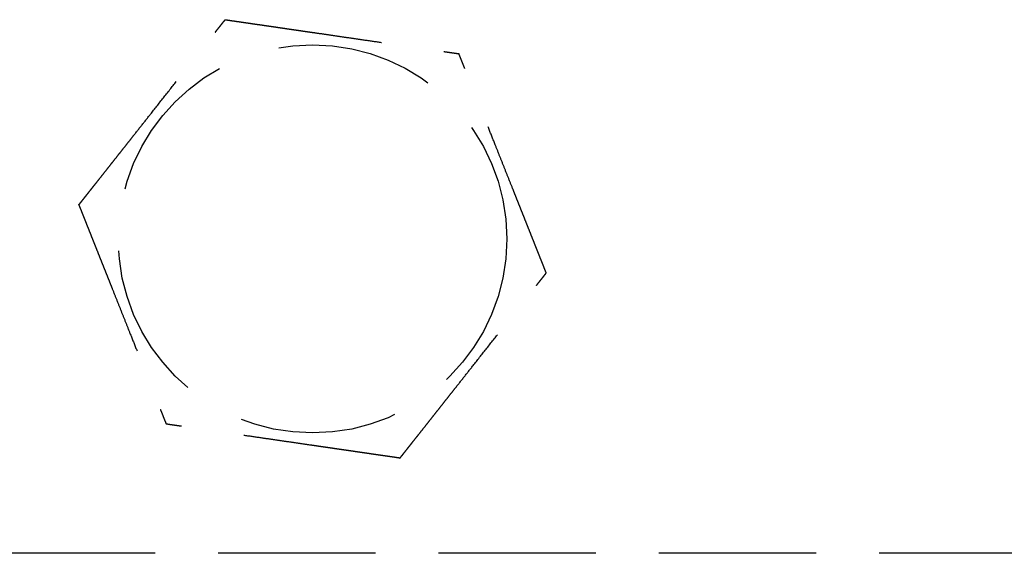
# Model space of a CAD drawing. Header units: millimetres. Extents: x 42975 to 708721, y 118172 to 172014.
# Tile 91 of 256: x 323431 to 323462, y 147500 to 147516. Entities that reach past the tile are written whole.
import ezdxf

# ---------------------------------------------------------------- set-up
doc = ezdxf.new("R2010")
doc.units = ezdxf.units.MM
doc.linetypes.add('ГТО-1 Пунктир', pattern=[7, 5, -2])
doc.layers.add('ГТО-2_Размеры_035', color=2, linetype='Continuous', lineweight=35)
doc.layers.add('ОГОС_Пунктир_025', color=151, linetype='ГТО-1 Пунктир', lineweight=25)

# ---------------------------------------------------------------- blocks, each defined once
blk = doc.blocks.new('ОГСО_Затвор_План')
at = {"layer": 'ОГОС_Пунктир_025'}
blk.add_line((-804.171, -137.499), (-1174.17, -137.499), dxfattribs=at)
blk.add_line((-804.171, -137.499), (-1174.17, -137.499), dxfattribs=at)
blk.add_circle((-834.17, -127.499), 6.172, dxfattribs=at)
blk.add_circle((-834.17, -127.499), 6.172, dxfattribs=at)
for points, knots in [([(-841.598, -126.417), (-841.597, -126.416), (-841.595, -126.413), (-841.592, -126.41), (-841.588, -126.405), (-841.584, -126.4), (-841.579, -126.393), (-841.572, -126.385), (-841.564, -126.374), (-841.555, -126.362), (-841.544, -126.349), (-841.532, -126.334), (-841.519, -126.318), (-841.502, -126.296), (-841.481, -126.269), (-841.456, -126.237), (-841.428, -126.202), (-841.4, -126.166), (-841.37, -126.128), (-841.334, -126.083), (-841.291, -126.029), (-841.243, -125.968), (-841.193, -125.904), (-841.142, -125.839), (-841.089, -125.773), (-841.036, -125.706), (-840.96, -125.61), (-840.861, -125.484), (-840.739, -125.33), (-840.616, -125.173), (-840.491, -125.015), (-840.366, -124.856), (-840.239, -124.697), (-840.113, -124.536), (-839.986, -124.376), (-839.803, -124.144), (-839.565, -123.843), (-839.232, -123.421), (-838.859, -122.948), (-838.544, -122.549), (-838.326, -122.273), (-838.206, -122.122), (-838.087, -121.971), (-837.969, -121.821), (-837.851, -121.672), (-837.735, -121.525), (-837.635, -121.398), (-837.55, -121.291), (-837.482, -121.204), (-837.415, -121.119), (-837.358, -121.047), (-837.311, -120.988), (-837.275, -120.942), (-837.24, -120.897), (-837.205, -120.854), (-837.172, -120.811), (-837.14, -120.771), (-837.112, -120.736), (-837.088, -120.706), (-837.069, -120.681), (-837.05, -120.658), (-837.033, -120.636), (-837.017, -120.615), (-837.003, -120.597), (-836.99, -120.582), (-836.98, -120.568), (-836.971, -120.557), (-836.963, -120.547), (-836.957, -120.539), (-836.952, -120.533), (-836.949, -120.529), (-836.947, -120.527), (-836.947, -120.526), (-836.946, -120.526)], [0, 0, 0, 0, 0.004182, 0.008797, 0.014275, 0.02105, 0.029552, 0.040214, 0.053194, 0.068474, 0.085818, 0.104993, 0.125765, 0.147899, 0.186716, 0.228314, 0.272433, 0.318812, 0.367192, 0.417311, 0.492942, 0.57135, 0.652174, 0.735055, 0.819632, 0.905546, 0.992436, 1.187014, 1.384221, 1.583666, 1.784961, 1.987716, 2.191542, 2.396049, 2.600847, 2.805549, 3.279755, 3.752757, 4.418911, 5.086097, 5.279547, 5.472711, 5.665166, 5.856488, 6.046255, 6.234044, 6.419432, 6.531412, 6.641929, 6.75058, 6.856958, 6.916902, 6.975707, 7.03312, 7.088885, 7.142751, 7.194461, 7.243764, 7.276857, 7.308462, 7.33841, 7.366531, 7.392654, 7.416611, 7.435444, 7.452364, 7.467207, 7.479807, 7.489999, 7.49762, 7.502504, 7.504451, 7.505538, 7.505538, 7.505538, 7.505538]), ([(-841.598, -126.417), (-841.597, -126.416), (-841.595, -126.413), (-841.592, -126.41), (-841.588, -126.405), (-841.584, -126.4), (-841.579, -126.393), (-841.572, -126.385), (-841.564, -126.374), (-841.555, -126.362), (-841.544, -126.349), (-841.532, -126.334), (-841.519, -126.318), (-841.502, -126.296), (-841.481, -126.269), (-841.456, -126.237), (-841.428, -126.202), (-841.4, -126.166), (-841.37, -126.128), (-841.334, -126.083), (-841.291, -126.029), (-841.243, -125.968), (-841.193, -125.904), (-841.142, -125.839), (-841.089, -125.773), (-841.036, -125.706), (-840.96, -125.61), (-840.861, -125.484), (-840.739, -125.33), (-840.616, -125.173), (-840.491, -125.015), (-840.366, -124.856), (-840.239, -124.697), (-840.113, -124.536), (-839.986, -124.376), (-839.803, -124.144), (-839.565, -123.843), (-839.232, -123.421), (-838.859, -122.948), (-838.544, -122.549), (-838.326, -122.273), (-838.206, -122.122), (-838.087, -121.971), (-837.969, -121.821), (-837.851, -121.672), (-837.735, -121.525), (-837.635, -121.398), (-837.55, -121.291), (-837.482, -121.204), (-837.415, -121.119), (-837.358, -121.047), (-837.311, -120.988), (-837.275, -120.942), (-837.24, -120.897), (-837.205, -120.854), (-837.172, -120.811), (-837.14, -120.771), (-837.112, -120.736), (-837.088, -120.706), (-837.069, -120.681), (-837.05, -120.658), (-837.033, -120.636), (-837.017, -120.615), (-837.003, -120.597), (-836.99, -120.582), (-836.98, -120.568), (-836.971, -120.557), (-836.963, -120.547), (-836.957, -120.539), (-836.952, -120.533), (-836.949, -120.529), (-836.947, -120.527), (-836.947, -120.526), (-836.946, -120.526)], [0, 0, 0, 0, 0.004182, 0.008797, 0.014275, 0.02105, 0.029552, 0.040214, 0.053194, 0.068474, 0.085818, 0.104993, 0.125765, 0.147899, 0.186716, 0.228314, 0.272433, 0.318812, 0.367192, 0.417311, 0.492942, 0.57135, 0.652174, 0.735055, 0.819632, 0.905546, 0.992436, 1.187014, 1.384221, 1.583666, 1.784961, 1.987716, 2.191542, 2.396049, 2.600847, 2.805549, 3.279755, 3.752757, 4.418911, 5.086097, 5.279547, 5.472711, 5.665166, 5.856488, 6.046255, 6.234044, 6.419432, 6.531412, 6.641929, 6.75058, 6.856958, 6.916902, 6.975707, 7.03312, 7.088885, 7.142751, 7.194461, 7.243764, 7.276857, 7.308462, 7.33841, 7.366531, 7.392654, 7.416611, 7.435444, 7.452364, 7.467207, 7.479807, 7.489999, 7.49762, 7.502504, 7.504451, 7.505538, 7.505538, 7.505538, 7.505538]), ([(-836.946, -120.526), (-836.945, -120.526), (-836.943, -120.527), (-836.939, -120.527), (-836.934, -120.528), (-836.929, -120.529), (-836.923, -120.53), (-836.915, -120.531), (-836.905, -120.532), (-836.894, -120.534), (-836.881, -120.536), (-836.867, -120.538), (-836.851, -120.54), (-836.834, -120.542), (-836.815, -120.545), (-836.793, -120.548), (-836.767, -120.552), (-836.736, -120.557), (-836.704, -120.561), (-836.671, -120.566), (-836.636, -120.571), (-836.6, -120.577), (-836.563, -120.582), (-836.519, -120.588), (-836.466, -120.596), (-836.405, -120.605), (-836.343, -120.614), (-836.28, -120.623), (-836.215, -120.633), (-836.149, -120.642), (-836.082, -120.652), (-836.015, -120.662), (-835.916, -120.676), (-835.785, -120.695), (-835.621, -120.719), (-835.456, -120.743), (-835.29, -120.768), (-835.122, -120.792), (-834.953, -120.817), (-834.784, -120.841), (-834.614, -120.866), (-834.444, -120.891), (-834.274, -120.916), (-834.034, -120.95), (-833.727, -120.995), (-833.351, -121.05), (-832.977, -121.105), (-832.555, -121.166), (-832.087, -121.234), (-831.701, -121.291), (-831.445, -121.328), (-831.318, -121.346), (-831.192, -121.365), (-831.067, -121.383), (-830.942, -121.401), (-830.818, -121.419), (-830.695, -121.437), (-830.574, -121.455), (-830.467, -121.471), (-830.374, -121.484), (-830.295, -121.496), (-830.217, -121.507), (-830.141, -121.518), (-830.075, -121.528), (-830.019, -121.536), (-829.974, -121.542), (-829.93, -121.549), (-829.887, -121.555), (-829.846, -121.561), (-829.806, -121.567), (-829.767, -121.572), (-829.734, -121.577), (-829.705, -121.582), (-829.681, -121.585), (-829.659, -121.588), (-829.637, -121.591), (-829.617, -121.594), (-829.599, -121.597), (-829.583, -121.599), (-829.569, -121.601), (-829.557, -121.603), (-829.547, -121.605), (-829.538, -121.606), (-829.531, -121.607), (-829.526, -121.608), (-829.523, -121.608), (-829.521, -121.608), (-829.52, -121.609), (-829.519, -121.609)], [0, 0, 0, 0, 0.003645, 0.007567, 0.012042, 0.017346, 0.023756, 0.031549, 0.041, 0.052271, 0.065311, 0.079965, 0.09608, 0.113501, 0.132075, 0.151648, 0.181007, 0.211972, 0.24443, 0.278271, 0.313384, 0.349659, 0.386985, 0.425251, 0.484866, 0.546216, 0.60913, 0.673435, 0.73896, 0.805533, 0.872981, 0.941133, 1.009817, 1.173365, 1.338709, 1.505643, 1.673958, 1.843448, 2.013904, 2.185119, 2.356885, 2.528995, 2.701241, 2.873415, 3.253808, 3.633198, 4.011951, 4.390433, 4.911088, 5.431743, 5.559879, 5.687816, 5.815363, 5.942332, 6.068534, 6.193779, 6.31788, 6.440646, 6.561888, 6.642702, 6.722524, 6.801139, 6.878336, 6.9539, 7.000478, 7.046166, 7.090804, 7.134232, 7.176291, 7.216821, 7.255661, 7.292653, 7.318045, 7.342293, 7.365296, 7.386952, 7.407157, 7.425811, 7.442811, 7.456047, 7.46789, 7.478249, 7.487034, 7.494153, 7.499517, 7.503035, 7.504639, 7.505535, 7.505535, 7.505535, 7.505535]), ([(-836.946, -120.526), (-836.945, -120.526), (-836.943, -120.527), (-836.939, -120.527), (-836.934, -120.528), (-836.929, -120.529), (-836.923, -120.53), (-836.915, -120.531), (-836.905, -120.532), (-836.894, -120.534), (-836.881, -120.536), (-836.867, -120.538), (-836.851, -120.54), (-836.834, -120.542), (-836.815, -120.545), (-836.793, -120.548), (-836.767, -120.552), (-836.736, -120.557), (-836.704, -120.561), (-836.671, -120.566), (-836.636, -120.571), (-836.6, -120.577), (-836.563, -120.582), (-836.519, -120.588), (-836.466, -120.596), (-836.405, -120.605), (-836.343, -120.614), (-836.28, -120.623), (-836.215, -120.633), (-836.149, -120.642), (-836.082, -120.652), (-836.015, -120.662), (-835.916, -120.676), (-835.785, -120.695), (-835.621, -120.719), (-835.456, -120.743), (-835.29, -120.768), (-835.122, -120.792), (-834.953, -120.817), (-834.784, -120.841), (-834.614, -120.866), (-834.444, -120.891), (-834.274, -120.916), (-834.034, -120.95), (-833.727, -120.995), (-833.351, -121.05), (-832.977, -121.105), (-832.555, -121.166), (-832.087, -121.234), (-831.701, -121.291), (-831.445, -121.328), (-831.318, -121.346), (-831.192, -121.365), (-831.067, -121.383), (-830.942, -121.401), (-830.818, -121.419), (-830.695, -121.437), (-830.574, -121.455), (-830.467, -121.471), (-830.374, -121.484), (-830.295, -121.496), (-830.217, -121.507), (-830.141, -121.518), (-830.075, -121.528), (-830.019, -121.536), (-829.974, -121.542), (-829.93, -121.549), (-829.887, -121.555), (-829.846, -121.561), (-829.806, -121.567), (-829.767, -121.572), (-829.734, -121.577), (-829.705, -121.582), (-829.681, -121.585), (-829.659, -121.588), (-829.637, -121.591), (-829.617, -121.594), (-829.599, -121.597), (-829.583, -121.599), (-829.569, -121.601), (-829.557, -121.603), (-829.547, -121.605), (-829.538, -121.606), (-829.531, -121.607), (-829.526, -121.608), (-829.523, -121.608), (-829.521, -121.608), (-829.52, -121.609), (-829.519, -121.609)], [0, 0, 0, 0, 0.003645, 0.007567, 0.012042, 0.017346, 0.023756, 0.031549, 0.041, 0.052271, 0.065311, 0.079965, 0.09608, 0.113501, 0.132075, 0.151648, 0.181007, 0.211972, 0.24443, 0.278271, 0.313384, 0.349659, 0.386985, 0.425251, 0.484866, 0.546216, 0.60913, 0.673435, 0.73896, 0.805533, 0.872981, 0.941133, 1.009817, 1.173365, 1.338709, 1.505643, 1.673958, 1.843448, 2.013904, 2.185119, 2.356885, 2.528995, 2.701241, 2.873415, 3.253808, 3.633198, 4.011951, 4.390433, 4.911088, 5.431743, 5.559879, 5.687816, 5.815363, 5.942332, 6.068534, 6.193779, 6.31788, 6.440646, 6.561888, 6.642702, 6.722524, 6.801139, 6.878336, 6.9539, 7.000478, 7.046166, 7.090804, 7.134232, 7.176291, 7.216821, 7.255661, 7.292653, 7.318045, 7.342293, 7.365296, 7.386952, 7.407157, 7.425811, 7.442811, 7.456047, 7.46789, 7.478249, 7.487034, 7.494153, 7.499517, 7.503035, 7.504639, 7.505535, 7.505535, 7.505535, 7.505535]), ([(-826.743, -128.582), (-826.744, -128.581), (-826.745, -128.578), (-826.746, -128.575), (-826.748, -128.57), (-826.75, -128.565), (-826.752, -128.559), (-826.755, -128.552), (-826.759, -128.543), (-826.763, -128.533), (-826.768, -128.521), (-826.773, -128.507), (-826.779, -128.492), (-826.786, -128.476), (-826.792, -128.459), (-826.801, -128.438), (-826.811, -128.413), (-826.822, -128.384), (-826.834, -128.354), (-826.846, -128.323), (-826.859, -128.29), (-826.873, -128.257), (-826.887, -128.222), (-826.903, -128.18), (-826.923, -128.131), (-826.946, -128.074), (-826.969, -128.016), (-826.993, -127.956), (-827.017, -127.895), (-827.041, -127.833), (-827.066, -127.771), (-827.092, -127.707), (-827.129, -127.614), (-827.178, -127.491), (-827.239, -127.338), (-827.3, -127.183), (-827.363, -127.026), (-827.425, -126.869), (-827.488, -126.711), (-827.552, -126.552), (-827.615, -126.392), (-827.679, -126.232), (-827.742, -126.072), (-827.832, -125.848), (-827.947, -125.559), (-828.087, -125.207), (-828.227, -124.855), (-828.385, -124.459), (-828.56, -124.019), (-828.706, -123.652), (-828.806, -123.402), (-828.859, -123.268), (-828.912, -123.135), (-828.965, -123.003), (-829.017, -122.871), (-829.069, -122.741), (-829.12, -122.613), (-829.164, -122.503), (-829.2, -122.411), (-829.23, -122.336), (-829.259, -122.263), (-829.287, -122.192), (-829.312, -122.13), (-829.333, -122.078), (-829.349, -122.036), (-829.366, -121.994), (-829.382, -121.954), (-829.397, -121.915), (-829.412, -121.877), (-829.427, -121.841), (-829.439, -121.81), (-829.45, -121.783), (-829.459, -121.761), (-829.467, -121.739), (-829.475, -121.719), (-829.483, -121.7), (-829.49, -121.683), (-829.496, -121.668), (-829.501, -121.655), (-829.505, -121.644), (-829.509, -121.634), (-829.512, -121.626), (-829.515, -121.62), (-829.517, -121.615), (-829.518, -121.612), (-829.519, -121.61), (-829.519, -121.609), (-829.519, -121.609)], [0, 0, 0, 0, 0.00365, 0.007576, 0.012055, 0.017362, 0.023775, 0.03157, 0.041022, 0.052294, 0.065332, 0.079984, 0.096097, 0.113515, 0.132087, 0.151658, 0.181017, 0.211981, 0.24444, 0.278283, 0.313398, 0.349675, 0.387004, 0.425272, 0.484886, 0.546235, 0.609146, 0.673449, 0.738971, 0.80554, 0.872985, 0.941133, 1.009813, 1.173358, 1.338701, 1.505635, 1.67395, 1.84344, 2.013898, 2.185114, 2.356882, 2.528993, 2.70124, 2.873416, 3.253809, 3.633199, 4.01195, 4.390431, 4.911089, 5.431745, 5.575886, 5.719744, 5.863051, 6.005535, 6.14693, 6.286965, 6.425372, 6.561882, 6.642702, 6.72253, 6.801151, 6.878353, 6.953921, 7.000497, 7.046183, 7.090819, 7.134245, 7.176301, 7.216828, 7.255666, 7.292655, 7.318046, 7.342294, 7.365297, 7.386951, 7.407157, 7.42581, 7.442811, 7.456048, 7.467892, 7.478252, 7.487038, 7.49416, 7.499526, 7.503047, 7.504653, 7.505551, 7.505551, 7.505551, 7.505551]), ([(-826.743, -128.582), (-826.744, -128.581), (-826.745, -128.578), (-826.746, -128.575), (-826.748, -128.57), (-826.75, -128.565), (-826.752, -128.559), (-826.755, -128.552), (-826.759, -128.543), (-826.763, -128.533), (-826.768, -128.521), (-826.773, -128.507), (-826.779, -128.492), (-826.786, -128.476), (-826.792, -128.459), (-826.801, -128.438), (-826.811, -128.413), (-826.822, -128.384), (-826.834, -128.354), (-826.846, -128.323), (-826.859, -128.29), (-826.873, -128.257), (-826.887, -128.222), (-826.903, -128.18), (-826.923, -128.131), (-826.946, -128.074), (-826.969, -128.016), (-826.993, -127.956), (-827.017, -127.895), (-827.041, -127.833), (-827.066, -127.771), (-827.092, -127.707), (-827.129, -127.614), (-827.178, -127.491), (-827.239, -127.338), (-827.3, -127.183), (-827.363, -127.026), (-827.425, -126.869), (-827.488, -126.711), (-827.552, -126.552), (-827.615, -126.392), (-827.679, -126.232), (-827.742, -126.072), (-827.832, -125.848), (-827.947, -125.559), (-828.087, -125.207), (-828.227, -124.855), (-828.385, -124.459), (-828.56, -124.019), (-828.706, -123.652), (-828.806, -123.402), (-828.859, -123.268), (-828.912, -123.135), (-828.965, -123.003), (-829.017, -122.871), (-829.069, -122.741), (-829.12, -122.613), (-829.164, -122.503), (-829.2, -122.411), (-829.23, -122.336), (-829.259, -122.263), (-829.287, -122.192), (-829.312, -122.13), (-829.333, -122.078), (-829.349, -122.036), (-829.366, -121.994), (-829.382, -121.954), (-829.397, -121.915), (-829.412, -121.877), (-829.427, -121.841), (-829.439, -121.81), (-829.45, -121.783), (-829.459, -121.761), (-829.467, -121.739), (-829.475, -121.719), (-829.483, -121.7), (-829.49, -121.683), (-829.496, -121.668), (-829.501, -121.655), (-829.505, -121.644), (-829.509, -121.634), (-829.512, -121.626), (-829.515, -121.62), (-829.517, -121.615), (-829.518, -121.612), (-829.519, -121.61), (-829.519, -121.609), (-829.519, -121.609)], [0, 0, 0, 0, 0.00365, 0.007576, 0.012055, 0.017362, 0.023775, 0.03157, 0.041022, 0.052294, 0.065332, 0.079984, 0.096097, 0.113515, 0.132087, 0.151658, 0.181017, 0.211981, 0.24444, 0.278283, 0.313398, 0.349675, 0.387004, 0.425272, 0.484886, 0.546235, 0.609146, 0.673449, 0.738971, 0.80554, 0.872985, 0.941133, 1.009813, 1.173358, 1.338701, 1.505635, 1.67395, 1.84344, 2.013898, 2.185114, 2.356882, 2.528993, 2.70124, 2.873416, 3.253809, 3.633199, 4.01195, 4.390431, 4.911089, 5.431745, 5.575886, 5.719744, 5.863051, 6.005535, 6.14693, 6.286965, 6.425372, 6.561882, 6.642702, 6.72253, 6.801151, 6.878353, 6.953921, 7.000497, 7.046183, 7.090819, 7.134245, 7.176301, 7.216828, 7.255666, 7.292655, 7.318046, 7.342294, 7.365297, 7.386951, 7.407157, 7.42581, 7.442811, 7.456048, 7.467892, 7.478252, 7.487038, 7.49416, 7.499526, 7.503047, 7.504653, 7.505551, 7.505551, 7.505551, 7.505551]), ([(-841.598, -126.417), (-841.597, -126.418), (-841.596, -126.42), (-841.595, -126.424), (-841.593, -126.428), (-841.591, -126.433), (-841.589, -126.439), (-841.586, -126.447), (-841.582, -126.455), (-841.578, -126.466), (-841.573, -126.478), (-841.568, -126.492), (-841.562, -126.506), (-841.555, -126.523), (-841.549, -126.54), (-841.54, -126.561), (-841.53, -126.585), (-841.519, -126.614), (-841.507, -126.644), (-841.494, -126.676), (-841.481, -126.708), (-841.468, -126.742), (-841.454, -126.777), (-841.438, -126.818), (-841.418, -126.868), (-841.395, -126.925), (-841.372, -126.983), (-841.348, -127.043), (-841.324, -127.104), (-841.299, -127.165), (-841.275, -127.228), (-841.249, -127.291), (-841.212, -127.384), (-841.163, -127.507), (-841.102, -127.661), (-841.04, -127.816), (-840.978, -127.972), (-840.916, -128.13), (-840.853, -128.288), (-840.789, -128.447), (-840.726, -128.607), (-840.662, -128.766), (-840.598, -128.926), (-840.509, -129.151), (-840.394, -129.44), (-840.254, -129.792), (-840.114, -130.144), (-839.956, -130.54), (-839.781, -130.98), (-839.635, -131.347), (-839.535, -131.597), (-839.482, -131.731), (-839.429, -131.864), (-839.376, -131.996), (-839.324, -132.127), (-839.272, -132.257), (-839.221, -132.386), (-839.177, -132.496), (-839.141, -132.588), (-839.111, -132.662), (-839.082, -132.735), (-839.054, -132.807), (-839.029, -132.869), (-839.008, -132.921), (-838.992, -132.963), (-838.975, -133.004), (-838.959, -133.045), (-838.943, -133.084), (-838.929, -133.121), (-838.914, -133.157), (-838.902, -133.189), (-838.891, -133.216), (-838.882, -133.238), (-838.874, -133.259), (-838.866, -133.279), (-838.858, -133.298), (-838.851, -133.315), (-838.845, -133.331), (-838.84, -133.344), (-838.836, -133.355), (-838.832, -133.364), (-838.829, -133.372), (-838.826, -133.379), (-838.824, -133.384), (-838.823, -133.387), (-838.822, -133.389), (-838.822, -133.39), (-838.822, -133.39)], [0, 0, 0, 0, 0.003644, 0.007565, 0.012038, 0.017341, 0.023751, 0.031543, 0.040994, 0.052267, 0.065309, 0.079965, 0.096082, 0.113506, 0.132083, 0.151658, 0.181018, 0.211981, 0.244437, 0.278276, 0.313387, 0.349658, 0.386981, 0.425244, 0.484857, 0.546206, 0.609119, 0.673425, 0.738951, 0.805524, 0.872974, 0.941128, 1.009813, 1.173363, 1.338709, 1.505644, 1.673961, 1.843451, 2.013907, 2.185121, 2.356887, 2.528996, 2.701242, 2.873416, 3.253808, 3.633197, 4.01195, 4.390431, 4.911088, 5.431745, 5.575887, 5.719746, 5.863053, 6.005539, 6.146934, 6.286969, 6.425375, 6.561882, 6.642696, 6.722517, 6.801132, 6.878329, 6.953893, 7.000473, 7.046162, 7.090802, 7.134232, 7.176292, 7.216823, 7.255664, 7.292655, 7.318046, 7.342293, 7.365295, 7.386949, 7.407154, 7.425807, 7.442808, 7.456046, 7.467891, 7.478252, 7.487039, 7.494161, 7.499527, 7.503047, 7.504651, 7.505548, 7.505548, 7.505548, 7.505548]), ([(-841.598, -126.417), (-841.597, -126.418), (-841.596, -126.42), (-841.595, -126.424), (-841.593, -126.428), (-841.591, -126.433), (-841.589, -126.439), (-841.586, -126.447), (-841.582, -126.455), (-841.578, -126.466), (-841.573, -126.478), (-841.568, -126.492), (-841.562, -126.506), (-841.555, -126.523), (-841.549, -126.54), (-841.54, -126.561), (-841.53, -126.585), (-841.519, -126.614), (-841.507, -126.644), (-841.494, -126.676), (-841.481, -126.708), (-841.468, -126.742), (-841.454, -126.777), (-841.438, -126.818), (-841.418, -126.868), (-841.395, -126.925), (-841.372, -126.983), (-841.348, -127.043), (-841.324, -127.104), (-841.299, -127.165), (-841.275, -127.228), (-841.249, -127.291), (-841.212, -127.384), (-841.163, -127.507), (-841.102, -127.661), (-841.04, -127.816), (-840.978, -127.972), (-840.916, -128.13), (-840.853, -128.288), (-840.789, -128.447), (-840.726, -128.607), (-840.662, -128.766), (-840.598, -128.926), (-840.509, -129.151), (-840.394, -129.44), (-840.254, -129.792), (-840.114, -130.144), (-839.956, -130.54), (-839.781, -130.98), (-839.635, -131.347), (-839.535, -131.597), (-839.482, -131.731), (-839.429, -131.864), (-839.376, -131.996), (-839.324, -132.127), (-839.272, -132.257), (-839.221, -132.386), (-839.177, -132.496), (-839.141, -132.588), (-839.111, -132.662), (-839.082, -132.735), (-839.054, -132.807), (-839.029, -132.869), (-839.008, -132.921), (-838.992, -132.963), (-838.975, -133.004), (-838.959, -133.045), (-838.943, -133.084), (-838.929, -133.121), (-838.914, -133.157), (-838.902, -133.189), (-838.891, -133.216), (-838.882, -133.238), (-838.874, -133.259), (-838.866, -133.279), (-838.858, -133.298), (-838.851, -133.315), (-838.845, -133.331), (-838.84, -133.344), (-838.836, -133.355), (-838.832, -133.364), (-838.829, -133.372), (-838.826, -133.379), (-838.824, -133.384), (-838.823, -133.387), (-838.822, -133.389), (-838.822, -133.39), (-838.822, -133.39)], [0, 0, 0, 0, 0.003644, 0.007565, 0.012038, 0.017341, 0.023751, 0.031543, 0.040994, 0.052267, 0.065309, 0.079965, 0.096082, 0.113506, 0.132083, 0.151658, 0.181018, 0.211981, 0.244437, 0.278276, 0.313387, 0.349658, 0.386981, 0.425244, 0.484857, 0.546206, 0.609119, 0.673425, 0.738951, 0.805524, 0.872974, 0.941128, 1.009813, 1.173363, 1.338709, 1.505644, 1.673961, 1.843451, 2.013907, 2.185121, 2.356887, 2.528996, 2.701242, 2.873416, 3.253808, 3.633197, 4.01195, 4.390431, 4.911088, 5.431745, 5.575887, 5.719746, 5.863053, 6.005539, 6.146934, 6.286969, 6.425375, 6.561882, 6.642696, 6.722517, 6.801132, 6.878329, 6.953893, 7.000473, 7.046162, 7.090802, 7.134232, 7.176292, 7.216823, 7.255664, 7.292655, 7.318046, 7.342293, 7.365295, 7.386949, 7.407154, 7.425807, 7.442808, 7.456046, 7.467891, 7.478252, 7.487039, 7.494161, 7.499527, 7.503047, 7.504651, 7.505548, 7.505548, 7.505548, 7.505548]), ([(-831.394, -134.473), (-831.394, -134.472), (-831.392, -134.469), (-831.389, -134.465), (-831.385, -134.461), (-831.381, -134.456), (-831.376, -134.449), (-831.369, -134.44), (-831.361, -134.43), (-831.352, -134.418), (-831.341, -134.405), (-831.329, -134.39), (-831.316, -134.374), (-831.299, -134.352), (-831.278, -134.325), (-831.252, -134.293), (-831.225, -134.258), (-831.196, -134.222), (-831.167, -134.184), (-831.131, -134.138), (-831.088, -134.085), (-831.04, -134.024), (-830.99, -133.96), (-830.939, -133.895), (-830.886, -133.829), (-830.833, -133.762), (-830.757, -133.666), (-830.658, -133.54), (-830.536, -133.386), (-830.413, -133.229), (-830.288, -133.071), (-830.162, -132.912), (-830.036, -132.752), (-829.91, -132.592), (-829.783, -132.431), (-829.6, -132.2), (-829.362, -131.899), (-829.029, -131.477), (-828.656, -131.004), (-828.341, -130.605), (-828.123, -130.329), (-828.003, -130.178), (-827.884, -130.027), (-827.766, -129.877), (-827.648, -129.728), (-827.532, -129.58), (-827.432, -129.454), (-827.347, -129.347), (-827.279, -129.26), (-827.212, -129.175), (-827.155, -129.103), (-827.108, -129.044), (-827.072, -128.998), (-827.036, -128.953), (-827.002, -128.909), (-826.969, -128.867), (-826.937, -128.827), (-826.909, -128.792), (-826.885, -128.762), (-826.866, -128.737), (-826.847, -128.714), (-826.83, -128.692), (-826.814, -128.671), (-826.8, -128.653), (-826.787, -128.637), (-826.777, -128.624), (-826.768, -128.613), (-826.76, -128.603), (-826.754, -128.595), (-826.749, -128.589), (-826.746, -128.585), (-826.744, -128.583), (-826.744, -128.582), (-826.743, -128.582)], [0, 0, 0, 0, 0.004182, 0.008797, 0.014275, 0.02105, 0.029552, 0.040214, 0.053194, 0.068474, 0.085818, 0.104993, 0.125765, 0.147899, 0.186716, 0.228314, 0.272433, 0.318812, 0.367192, 0.417311, 0.492942, 0.57135, 0.652174, 0.735055, 0.819632, 0.905546, 0.992436, 1.187013, 1.38422, 1.583665, 1.784959, 1.987713, 2.191539, 2.396045, 2.600843, 2.805544, 3.279753, 3.752757, 4.41891, 5.086093, 5.279539, 5.472699, 5.66515, 5.856469, 6.046234, 6.234021, 6.419409, 6.531395, 6.64192, 6.750576, 6.856958, 6.916898, 6.9757, 7.033108, 7.08887, 7.142732, 7.19444, 7.243741, 7.276836, 7.308444, 7.338395, 7.36652, 7.392648, 7.416611, 7.435449, 7.452374, 7.46722, 7.479822, 7.490014, 7.497629, 7.502504, 7.50444, 7.505515, 7.505515, 7.505515, 7.505515]), ([(-831.394, -134.473), (-831.394, -134.472), (-831.392, -134.469), (-831.389, -134.465), (-831.385, -134.461), (-831.381, -134.456), (-831.376, -134.449), (-831.369, -134.44), (-831.361, -134.43), (-831.352, -134.418), (-831.341, -134.405), (-831.329, -134.39), (-831.316, -134.374), (-831.299, -134.352), (-831.278, -134.325), (-831.252, -134.293), (-831.225, -134.258), (-831.196, -134.222), (-831.167, -134.184), (-831.131, -134.138), (-831.088, -134.085), (-831.04, -134.024), (-830.99, -133.96), (-830.939, -133.895), (-830.886, -133.829), (-830.833, -133.762), (-830.757, -133.666), (-830.658, -133.54), (-830.536, -133.386), (-830.413, -133.229), (-830.288, -133.071), (-830.162, -132.912), (-830.036, -132.752), (-829.91, -132.592), (-829.783, -132.431), (-829.6, -132.2), (-829.362, -131.899), (-829.029, -131.477), (-828.656, -131.004), (-828.341, -130.605), (-828.123, -130.329), (-828.003, -130.178), (-827.884, -130.027), (-827.766, -129.877), (-827.648, -129.728), (-827.532, -129.58), (-827.432, -129.454), (-827.347, -129.347), (-827.279, -129.26), (-827.212, -129.175), (-827.155, -129.103), (-827.108, -129.044), (-827.072, -128.998), (-827.036, -128.953), (-827.002, -128.909), (-826.969, -128.867), (-826.937, -128.827), (-826.909, -128.792), (-826.885, -128.762), (-826.866, -128.737), (-826.847, -128.714), (-826.83, -128.692), (-826.814, -128.671), (-826.8, -128.653), (-826.787, -128.637), (-826.777, -128.624), (-826.768, -128.613), (-826.76, -128.603), (-826.754, -128.595), (-826.749, -128.589), (-826.746, -128.585), (-826.744, -128.583), (-826.744, -128.582), (-826.743, -128.582)], [0, 0, 0, 0, 0.004182, 0.008797, 0.014275, 0.02105, 0.029552, 0.040214, 0.053194, 0.068474, 0.085818, 0.104993, 0.125765, 0.147899, 0.186716, 0.228314, 0.272433, 0.318812, 0.367192, 0.417311, 0.492942, 0.57135, 0.652174, 0.735055, 0.819632, 0.905546, 0.992436, 1.187013, 1.38422, 1.583665, 1.784959, 1.987713, 2.191539, 2.396045, 2.600843, 2.805544, 3.279753, 3.752757, 4.41891, 5.086093, 5.279539, 5.472699, 5.66515, 5.856469, 6.046234, 6.234021, 6.419409, 6.531395, 6.64192, 6.750576, 6.856958, 6.916898, 6.9757, 7.033108, 7.08887, 7.142732, 7.19444, 7.243741, 7.276836, 7.308444, 7.338395, 7.36652, 7.392648, 7.416611, 7.435449, 7.452374, 7.46722, 7.479822, 7.490014, 7.497629, 7.502504, 7.50444, 7.505515, 7.505515, 7.505515, 7.505515]), ([(-831.394, -134.473), (-831.396, -134.472), (-831.398, -134.472), (-831.402, -134.472), (-831.407, -134.471), (-831.412, -134.47), (-831.418, -134.469), (-831.426, -134.468), (-831.436, -134.467), (-831.447, -134.465), (-831.46, -134.463), (-831.474, -134.461), (-831.49, -134.459), (-831.507, -134.456), (-831.525, -134.454), (-831.548, -134.45), (-831.574, -134.446), (-831.605, -134.442), (-831.637, -134.437), (-831.67, -134.432), (-831.705, -134.427), (-831.741, -134.422), (-831.778, -134.417), (-831.822, -134.41), (-831.875, -134.403), (-831.935, -134.394), (-831.998, -134.385), (-832.061, -134.375), (-832.126, -134.366), (-832.192, -134.356), (-832.259, -134.347), (-832.326, -134.337), (-832.425, -134.322), (-832.556, -134.303), (-832.72, -134.279), (-832.885, -134.255), (-833.051, -134.231), (-833.219, -134.207), (-833.388, -134.182), (-833.557, -134.157), (-833.727, -134.133), (-833.897, -134.108), (-834.067, -134.083), (-834.307, -134.048), (-834.614, -134.003), (-834.989, -133.949), (-835.364, -133.894), (-835.786, -133.833), (-836.254, -133.764), (-836.64, -133.708), (-836.896, -133.671), (-837.023, -133.652), (-837.149, -133.634), (-837.274, -133.616), (-837.399, -133.597), (-837.523, -133.579), (-837.646, -133.561), (-837.767, -133.544), (-837.874, -133.528), (-837.967, -133.515), (-838.046, -133.503), (-838.124, -133.492), (-838.2, -133.481), (-838.266, -133.471), (-838.321, -133.463), (-838.367, -133.456), (-838.411, -133.45), (-838.454, -133.444), (-838.495, -133.438), (-838.535, -133.432), (-838.574, -133.426), (-838.607, -133.421), (-838.636, -133.417), (-838.66, -133.414), (-838.682, -133.41), (-838.704, -133.407), (-838.724, -133.404), (-838.742, -133.402), (-838.758, -133.399), (-838.772, -133.397), (-838.784, -133.396), (-838.794, -133.394), (-838.803, -133.393), (-838.81, -133.392), (-838.815, -133.391), (-838.818, -133.391), (-838.82, -133.39), (-838.821, -133.39), (-838.822, -133.39)], [0, 0, 0, 0, 0.003645, 0.007566, 0.01204, 0.017343, 0.023753, 0.031544, 0.040995, 0.052267, 0.065308, 0.079962, 0.096077, 0.113499, 0.132074, 0.151648, 0.181008, 0.211972, 0.244429, 0.27827, 0.313382, 0.349657, 0.386982, 0.425247, 0.484861, 0.546211, 0.609124, 0.673429, 0.738954, 0.805527, 0.872976, 0.941129, 1.009813, 1.173361, 1.338706, 1.50564, 1.673955, 1.843445, 2.013901, 2.185115, 2.356881, 2.528991, 2.701237, 2.873411, 3.253803, 3.633193, 4.011946, 4.390428, 4.911084, 5.431739, 5.559875, 5.68781, 5.815357, 5.942326, 6.068528, 6.193773, 6.317874, 6.44064, 6.561884, 6.642701, 6.722525, 6.801143, 6.878342, 6.953907, 7.000484, 7.04617, 7.090806, 7.134233, 7.17629, 7.216818, 7.255658, 7.292648, 7.318041, 7.34229, 7.365293, 7.386949, 7.407154, 7.425808, 7.442806, 7.456042, 7.467884, 7.478242, 7.487025, 7.494145, 7.49951, 7.503031, 7.504638, 7.505538, 7.505538, 7.505538, 7.505538]), ([(-831.394, -134.473), (-831.396, -134.472), (-831.398, -134.472), (-831.402, -134.472), (-831.407, -134.471), (-831.412, -134.47), (-831.418, -134.469), (-831.426, -134.468), (-831.436, -134.467), (-831.447, -134.465), (-831.46, -134.463), (-831.474, -134.461), (-831.49, -134.459), (-831.507, -134.456), (-831.525, -134.454), (-831.548, -134.45), (-831.574, -134.446), (-831.605, -134.442), (-831.637, -134.437), (-831.67, -134.432), (-831.705, -134.427), (-831.741, -134.422), (-831.778, -134.417), (-831.822, -134.41), (-831.875, -134.403), (-831.935, -134.394), (-831.998, -134.385), (-832.061, -134.375), (-832.126, -134.366), (-832.192, -134.356), (-832.259, -134.347), (-832.326, -134.337), (-832.425, -134.322), (-832.556, -134.303), (-832.72, -134.279), (-832.885, -134.255), (-833.051, -134.231), (-833.219, -134.207), (-833.388, -134.182), (-833.557, -134.157), (-833.727, -134.133), (-833.897, -134.108), (-834.067, -134.083), (-834.307, -134.048), (-834.614, -134.003), (-834.989, -133.949), (-835.364, -133.894), (-835.786, -133.833), (-836.254, -133.764), (-836.64, -133.708), (-836.896, -133.671), (-837.023, -133.652), (-837.149, -133.634), (-837.274, -133.616), (-837.399, -133.597), (-837.523, -133.579), (-837.646, -133.561), (-837.767, -133.544), (-837.874, -133.528), (-837.967, -133.515), (-838.046, -133.503), (-838.124, -133.492), (-838.2, -133.481), (-838.266, -133.471), (-838.321, -133.463), (-838.367, -133.456), (-838.411, -133.45), (-838.454, -133.444), (-838.495, -133.438), (-838.535, -133.432), (-838.574, -133.426), (-838.607, -133.421), (-838.636, -133.417), (-838.66, -133.414), (-838.682, -133.41), (-838.704, -133.407), (-838.724, -133.404), (-838.742, -133.402), (-838.758, -133.399), (-838.772, -133.397), (-838.784, -133.396), (-838.794, -133.394), (-838.803, -133.393), (-838.81, -133.392), (-838.815, -133.391), (-838.818, -133.391), (-838.82, -133.39), (-838.821, -133.39), (-838.822, -133.39)], [0, 0, 0, 0, 0.003645, 0.007566, 0.01204, 0.017343, 0.023753, 0.031544, 0.040995, 0.052267, 0.065308, 0.079962, 0.096077, 0.113499, 0.132074, 0.151648, 0.181008, 0.211972, 0.244429, 0.27827, 0.313382, 0.349657, 0.386982, 0.425247, 0.484861, 0.546211, 0.609124, 0.673429, 0.738954, 0.805527, 0.872976, 0.941129, 1.009813, 1.173361, 1.338706, 1.50564, 1.673955, 1.843445, 2.013901, 2.185115, 2.356881, 2.528991, 2.701237, 2.873411, 3.253803, 3.633193, 4.011946, 4.390428, 4.911084, 5.431739, 5.559875, 5.68781, 5.815357, 5.942326, 6.068528, 6.193773, 6.317874, 6.44064, 6.561884, 6.642701, 6.722525, 6.801143, 6.878342, 6.953907, 7.000484, 7.04617, 7.090806, 7.134233, 7.17629, 7.216818, 7.255658, 7.292648, 7.318041, 7.34229, 7.365293, 7.386949, 7.407154, 7.425808, 7.442806, 7.456042, 7.467884, 7.478242, 7.487025, 7.494145, 7.49951, 7.503031, 7.504638, 7.505538, 7.505538, 7.505538, 7.505538])]:
    blk.add_open_spline(points, degree=3, knots=knots, dxfattribs=at)
blk = doc.blocks.new('A$C1AA538EC')
at = {"layer": 'ГТО-2_Размеры_035', "rotation": 0.0001303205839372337}
blk.add_blockref('ОГСО_Затвор_План', (0, -11100.085), dxfattribs=at)

msp = doc.modelspace()

# ---------------------------------------------------------------- block references
at = {"layer": 'ГТО-2_Размеры_035'}
msp.add_blockref('A$C1AA538EC', (324274.631, 158737.105), dxfattribs=at)

doc.saveas('drawing.dxf')
